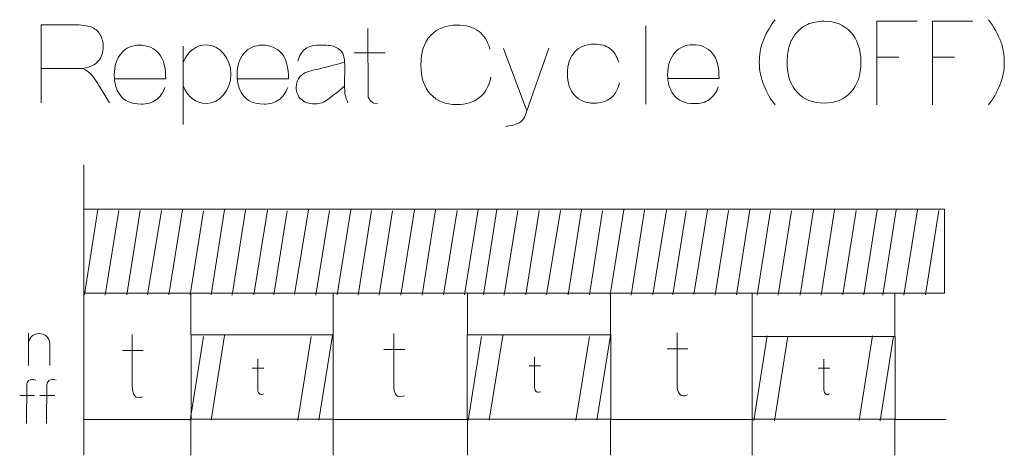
# Model space of a CAD drawing. Header units: millimetres. Extents: x 5 to 192, y 6 to 95.
# Tile 12 of 59: x 27.16 to 40.28, y 51.53 to 57.34. Entities that reach past the tile are written whole.
import ezdxf

# ---------------------------------------------------------------- set-up
doc = ezdxf.new("R2010")
doc.units = ezdxf.units.MM
doc.header["$MEASUREMENT"] = 0
doc.layers.add('Vrstva 1', color=7, linetype='Continuous')

msp = doc.modelspace()

# ---------------------------------------------------------------- linework, layer by layer
at = {"layer": 'Vrstva 1', "color": 250, "lineweight": 5}
for points, knots in [([(37.224, 56.205), (37.165, 56.279), (37.116, 56.365), (37.075, 56.464), (37.075, 56.464), (37.035, 56.564), (37.015, 56.666), (37.015, 56.772), (37.015, 56.772), (37.015, 56.866), (37.03, 56.956), (37.06, 57.042), (37.06, 57.042), (37.095, 57.141), (37.15, 57.24), (37.224, 57.339)], [0, 0, 0, 0, 0.25, 0.25, 0.25, 0.25, 0.5, 0.5, 0.5, 0.5, 0.75, 0.75, 0.75, 0.75, 1, 1, 1, 1]), ([(40.07, 56.205), (40.129, 56.279), (40.178, 56.365), (40.219, 56.464), (40.219, 56.464), (40.259, 56.564), (40.28, 56.666), (40.28, 56.772), (40.28, 56.772), (40.28, 56.866), (40.265, 56.956), (40.234, 57.042), (40.234, 57.042), (40.199, 57.141), (40.144, 57.24), (40.07, 57.339)], [0, 0, 0, 0, 0.25, 0.25, 0.25, 0.25, 0.5, 0.5, 0.5, 0.5, 0.75, 0.75, 0.75, 0.75, 1, 1, 1, 1]), ([(27.444, 56.232), (27.444, 56.232), (27.444, 57.27), (27.444, 57.27), (27.444, 57.27), (27.444, 57.27), (27.875, 57.27), (27.875, 57.27), (27.875, 57.27), (27.983, 57.27), (28.061, 57.26), (28.11, 57.242), (28.11, 57.242), (28.159, 57.223), (28.199, 57.19), (28.228, 57.142), (28.228, 57.142), (28.258, 57.094), (28.272, 57.04), (28.272, 56.979), (28.272, 56.979), (28.272, 56.901), (28.25, 56.836), (28.205, 56.786), (28.205, 56.786), (28.161, 56.735), (28.094, 56.703), (28.005, 56.69), (28.005, 56.69), (28.049, 56.663), (28.086, 56.634), (28.115, 56.603), (28.115, 56.603), (28.143, 56.571), (28.182, 56.515), (28.231, 56.434), (28.231, 56.434), (28.231, 56.434), (28.355, 56.232), (28.355, 56.232)], [0, 0, 0, 0, 0.1, 0.1, 0.1, 0.1, 0.2, 0.2, 0.2, 0.2, 0.3, 0.3, 0.3, 0.3, 0.4, 0.4, 0.4, 0.4, 0.5, 0.5, 0.5, 0.5, 0.6, 0.6, 0.6, 0.6, 0.7, 0.7, 0.7, 0.7, 0.8, 0.8, 0.8, 0.8, 0.9, 0.9, 0.9, 0.9, 1, 1, 1, 1]), ([(31.798, 57.223), (31.798, 57.223), (31.801, 56.306), (31.801, 56.306), (31.801, 56.306), (31.801, 56.306), (31.828, 56.259), (31.828, 56.259), (31.828, 56.259), (31.828, 56.259), (31.875, 56.227), (31.875, 56.227), (31.875, 56.227), (31.875, 56.227), (31.929, 56.219), (31.929, 56.219)], [0, 0, 0, 0, 0.25, 0.25, 0.25, 0.25, 0.5, 0.5, 0.5, 0.5, 0.75, 0.75, 0.75, 0.75, 1, 1, 1, 1]), ([(33.439, 56.573), (33.413, 56.452), (33.361, 56.36), (33.285, 56.299), (33.285, 56.299), (33.209, 56.237), (33.108, 56.206), (32.98, 56.206), (32.98, 56.206), (32.835, 56.206), (32.72, 56.253), (32.634, 56.346), (32.634, 56.346), (32.548, 56.44), (32.505, 56.57), (32.505, 56.736), (32.505, 56.736), (32.505, 56.903), (32.548, 57.034), (32.634, 57.127), (32.634, 57.127), (32.721, 57.221), (32.838, 57.267), (32.985, 57.267), (32.985, 57.267), (33.106, 57.267), (33.202, 57.24), (33.273, 57.187), (33.273, 57.187), (33.344, 57.134), (33.395, 57.053), (33.426, 56.944)], [0, 0, 0, 0, 0.125, 0.125, 0.125, 0.125, 0.25, 0.25, 0.25, 0.25, 0.375, 0.375, 0.375, 0.375, 0.5, 0.5, 0.5, 0.5, 0.625, 0.625, 0.625, 0.625, 0.75, 0.75, 0.75, 0.75, 0.875, 0.875, 0.875, 0.875, 1, 1, 1, 1]), ([(37.386, 56.766), (37.386, 56.874), (37.401, 56.964), (37.432, 57.037), (37.432, 57.037), (37.455, 57.09), (37.487, 57.139), (37.527, 57.182), (37.527, 57.182), (37.566, 57.224), (37.61, 57.256), (37.657, 57.276), (37.657, 57.276), (37.721, 57.304), (37.793, 57.318), (37.876, 57.318), (37.876, 57.318), (38.025, 57.318), (38.144, 57.27), (38.234, 57.173), (38.234, 57.173), (38.323, 57.077), (38.368, 56.943), (38.368, 56.771), (38.368, 56.771), (38.368, 56.601), (38.324, 56.467), (38.235, 56.371), (38.235, 56.371), (38.146, 56.275), (38.027, 56.227), (37.879, 56.227), (37.879, 56.227), (37.728, 56.227), (37.608, 56.275), (37.519, 56.37), (37.519, 56.37), (37.43, 56.466), (37.386, 56.598), (37.386, 56.766)], [0, 0, 0, 0, 0.1, 0.1, 0.1, 0.1, 0.2, 0.2, 0.2, 0.2, 0.3, 0.3, 0.3, 0.3, 0.4, 0.4, 0.4, 0.4, 0.5, 0.5, 0.5, 0.5, 0.6, 0.6, 0.6, 0.6, 0.7, 0.7, 0.7, 0.7, 0.8, 0.8, 0.8, 0.8, 0.9, 0.9, 0.9, 0.9, 1, 1, 1, 1]), ([(38.582, 56.202), (38.582, 56.202), (38.582, 57.319), (38.582, 57.319), (38.582, 57.319), (38.582, 57.319), (39.118, 57.321), (39.118, 57.321)], [0, 0, 0, 0, 0.5, 0.5, 0.5, 0.5, 1, 1, 1, 1]), ([(39.324, 56.202), (39.324, 56.202), (39.324, 57.319), (39.324, 57.319), (39.324, 57.319), (39.324, 57.319), (39.86, 57.321), (39.86, 57.321)], [0, 0, 0, 0, 0.5, 0.5, 0.5, 0.5, 1, 1, 1, 1]), ([(29.094, 56.436), (29.069, 56.363), (29.029, 56.308), (28.976, 56.27), (28.976, 56.27), (28.922, 56.232), (28.855, 56.213), (28.774, 56.213), (28.774, 56.213), (28.647, 56.213), (28.552, 56.255), (28.491, 56.341), (28.491, 56.341), (28.443, 56.409), (28.419, 56.496), (28.419, 56.6), (28.419, 56.6), (28.419, 56.725), (28.45, 56.822), (28.514, 56.893), (28.514, 56.893), (28.577, 56.963), (28.658, 56.999), (28.755, 56.999), (28.755, 56.999), (28.864, 56.999), (28.95, 56.962), (29.013, 56.888), (29.013, 56.888), (29.076, 56.814), (29.107, 56.701), (29.104, 56.548), (29.104, 56.548), (29.104, 56.548), (28.42, 56.548), (28.42, 56.548)], [0, 0, 0, 0, 0.111111, 0.111111, 0.111111, 0.111111, 0.222222, 0.222222, 0.222222, 0.222222, 0.333333, 0.333333, 0.333333, 0.333333, 0.444444, 0.444444, 0.444444, 0.444444, 0.555556, 0.555556, 0.555556, 0.555556, 0.666667, 0.666667, 0.666667, 0.666667, 0.777778, 0.777778, 0.777778, 0.777778, 0.888889, 0.888889, 0.888889, 0.888889, 1, 1, 1, 1]), ([(29.342, 56.778), (29.396, 56.916), (29.513, 57.004), (29.642, 57.004), (29.642, 57.004), (29.825, 57.004), (29.973, 56.829), (29.973, 56.613), (29.973, 56.613), (29.973, 56.396), (29.825, 56.221), (29.642, 56.221), (29.642, 56.221), (29.509, 56.221), (29.389, 56.315), (29.337, 56.46)], [0, 0, 0, 0, 0.25, 0.25, 0.25, 0.25, 0.5, 0.5, 0.5, 0.5, 0.75, 0.75, 0.75, 0.75, 1, 1, 1, 1]), ([(30.73, 56.436), (30.705, 56.363), (30.666, 56.308), (30.612, 56.27), (30.612, 56.27), (30.559, 56.232), (30.491, 56.213), (30.411, 56.213), (30.411, 56.213), (30.283, 56.213), (30.189, 56.255), (30.128, 56.341), (30.128, 56.341), (30.079, 56.409), (30.055, 56.496), (30.055, 56.6), (30.055, 56.6), (30.055, 56.725), (30.087, 56.822), (30.15, 56.893), (30.15, 56.893), (30.214, 56.963), (30.294, 56.999), (30.391, 56.999), (30.391, 56.999), (30.501, 56.999), (30.587, 56.962), (30.65, 56.888), (30.65, 56.888), (30.713, 56.814), (30.743, 56.701), (30.74, 56.548), (30.74, 56.548), (30.74, 56.548), (30.056, 56.548), (30.056, 56.548)], [0, 0, 0, 0, 0.111111, 0.111111, 0.111111, 0.111111, 0.222222, 0.222222, 0.222222, 0.222222, 0.333333, 0.333333, 0.333333, 0.333333, 0.444444, 0.444444, 0.444444, 0.444444, 0.555556, 0.555556, 0.555556, 0.555556, 0.666667, 0.666667, 0.666667, 0.666667, 0.777778, 0.777778, 0.777778, 0.777778, 0.888889, 0.888889, 0.888889, 0.888889, 1, 1, 1, 1]), ([(30.864, 56.787), (30.884, 56.86), (30.918, 56.914), (30.966, 56.949), (30.966, 56.949), (31.015, 56.984), (31.086, 57.001), (31.181, 57.001), (31.181, 57.001), (31.268, 57.001), (31.333, 56.991), (31.375, 56.97), (31.375, 56.97), (31.417, 56.948), (31.447, 56.922), (31.464, 56.89), (31.464, 56.89), (31.482, 56.857), (31.49, 56.798), (31.49, 56.711), (31.49, 56.711), (31.49, 56.711), (31.488, 56.479), (31.488, 56.479), (31.488, 56.479), (31.488, 56.413), (31.491, 56.364), (31.498, 56.333), (31.498, 56.333), (31.504, 56.302), (31.516, 56.268), (31.533, 56.232)], [0, 0, 0, 0, 0.125, 0.125, 0.125, 0.125, 0.25, 0.25, 0.25, 0.25, 0.375, 0.375, 0.375, 0.375, 0.5, 0.5, 0.5, 0.5, 0.625, 0.625, 0.625, 0.625, 0.75, 0.75, 0.75, 0.75, 0.875, 0.875, 0.875, 0.875, 1, 1, 1, 1]), ([(34.21, 56.958), (34.21, 56.958), (33.884, 56.033), (33.884, 56.033), (33.884, 56.033), (33.884, 56.033), (33.853, 55.992), (33.853, 55.992), (33.853, 55.992), (33.853, 55.992), (33.817, 55.965), (33.817, 55.965), (33.817, 55.965), (33.817, 55.965), (33.779, 55.948), (33.779, 55.948), (33.779, 55.948), (33.779, 55.948), (33.741, 55.933), (33.741, 55.933), (33.741, 55.933), (33.741, 55.933), (33.679, 55.921), (33.679, 55.921), (33.679, 55.921), (33.679, 55.921), (33.632, 55.916), (33.632, 55.916)], [0, 0, 0, 0, 0.142857, 0.142857, 0.142857, 0.142857, 0.285714, 0.285714, 0.285714, 0.285714, 0.428571, 0.428571, 0.428571, 0.428571, 0.571429, 0.571429, 0.571429, 0.571429, 0.714286, 0.714286, 0.714286, 0.714286, 0.857143, 0.857143, 0.857143, 0.857143, 1, 1, 1, 1]), ([(35.151, 56.498), (35.131, 56.408), (35.093, 56.34), (35.037, 56.294), (35.037, 56.294), (34.981, 56.248), (34.905, 56.226), (34.811, 56.226), (34.811, 56.226), (34.704, 56.226), (34.618, 56.26), (34.554, 56.33), (34.554, 56.33), (34.49, 56.399), (34.459, 56.495), (34.459, 56.618), (34.459, 56.618), (34.459, 56.742), (34.491, 56.839), (34.555, 56.908), (34.555, 56.908), (34.619, 56.977), (34.705, 57.012), (34.814, 57.012), (34.814, 57.012), (34.904, 57.012), (34.975, 56.992), (35.027, 56.952), (35.027, 56.952), (35.08, 56.913), (35.118, 56.853), (35.141, 56.772)], [0, 0, 0, 0, 0.125, 0.125, 0.125, 0.125, 0.25, 0.25, 0.25, 0.25, 0.375, 0.375, 0.375, 0.375, 0.5, 0.5, 0.5, 0.5, 0.625, 0.625, 0.625, 0.625, 0.75, 0.75, 0.75, 0.75, 0.875, 0.875, 0.875, 0.875, 1, 1, 1, 1]), ([(36.468, 56.442), (36.443, 56.369), (36.404, 56.314), (36.35, 56.276), (36.35, 56.276), (36.297, 56.237), (36.229, 56.219), (36.149, 56.219), (36.149, 56.219), (36.021, 56.219), (35.927, 56.261), (35.866, 56.347), (35.866, 56.347), (35.817, 56.415), (35.793, 56.502), (35.793, 56.606), (35.793, 56.606), (35.793, 56.73), (35.825, 56.828), (35.889, 56.899), (35.889, 56.899), (35.952, 56.969), (36.032, 57.004), (36.13, 57.004), (36.13, 57.004), (36.239, 57.004), (36.325, 56.967), (36.388, 56.894), (36.388, 56.894), (36.451, 56.82), (36.481, 56.706), (36.478, 56.554), (36.478, 56.554), (36.478, 56.554), (35.794, 56.554), (35.794, 56.554)], [0, 0, 0, 0, 0.111111, 0.111111, 0.111111, 0.111111, 0.222222, 0.222222, 0.222222, 0.222222, 0.333333, 0.333333, 0.333333, 0.333333, 0.444444, 0.444444, 0.444444, 0.444444, 0.555556, 0.555556, 0.555556, 0.555556, 0.666667, 0.666667, 0.666667, 0.666667, 0.777778, 0.777778, 0.777778, 0.777778, 0.888889, 0.888889, 0.888889, 0.888889, 1, 1, 1, 1]), ([(31.486, 56.451), (31.453, 56.418), (31.246, 56.257), (31.209, 56.24), (31.209, 56.24), (31.171, 56.223), (31.131, 56.215), (31.088, 56.215), (31.088, 56.215), (31.012, 56.215), (30.953, 56.236), (30.909, 56.278), (30.909, 56.278), (30.866, 56.32), (30.844, 56.373), (30.844, 56.438), (30.844, 56.438), (30.844, 56.48), (30.854, 56.518), (30.874, 56.551), (30.874, 56.551), (30.893, 56.585), (30.921, 56.61), (30.957, 56.628), (30.957, 56.628), (30.992, 56.645), (31.044, 56.661), (31.111, 56.674), (31.111, 56.674), (31.202, 56.692), (31.453, 56.762), (31.488, 56.776)], [0, 0, 0, 0, 0.125, 0.125, 0.125, 0.125, 0.25, 0.25, 0.25, 0.25, 0.375, 0.375, 0.375, 0.375, 0.5, 0.5, 0.5, 0.5, 0.625, 0.625, 0.625, 0.625, 0.75, 0.75, 0.75, 0.75, 0.875, 0.875, 0.875, 0.875, 1, 1, 1, 1]), ([(28.013, 53.691), (28.013, 53.691), (39.481, 53.691), (39.481, 53.691), (39.481, 53.691), (39.481, 53.691), (39.481, 54.81), (39.481, 54.81), (39.481, 54.81), (39.481, 54.81), (28.013, 54.81), (28.013, 54.81), (28.013, 54.81), (28.013, 54.81), (28.013, 53.691), (28.013, 53.691)], [0, 0, 0, 0, 0.25, 0.25, 0.25, 0.25, 0.5, 0.5, 0.5, 0.5, 0.75, 0.75, 0.75, 0.75, 1, 1, 1, 1]), ([(27.277, 53.025), (27.277, 53.095), (27.34, 53.152), (27.418, 53.152), (27.418, 53.152), (27.496, 53.152), (27.56, 53.095), (27.56, 53.025)], [0, 0, 0, 0, 0.5, 0.5, 0.5, 0.5, 1, 1, 1, 1]), ([(32.143, 53.152), (32.143, 53.152), (32.143, 52.471), (32.143, 52.471), (32.143, 52.471), (32.143, 52.349), (32.183, 52.28), (32.285, 52.321)], [0, 0, 0, 0, 0.5, 0.5, 0.5, 0.5, 1, 1, 1, 1]), ([(35.918, 53.164), (35.918, 53.164), (35.918, 52.483), (35.918, 52.483), (35.918, 52.483), (35.918, 52.36), (35.958, 52.291), (36.06, 52.333)], [0, 0, 0, 0, 0.5, 0.5, 0.5, 0.5, 1, 1, 1, 1]), ([(28.659, 53.139), (28.659, 53.139), (28.659, 52.458), (28.659, 52.458), (28.659, 52.458), (28.659, 52.336), (28.7, 52.267), (28.801, 52.308)], [0, 0, 0, 0, 0.5, 0.5, 0.5, 0.5, 1, 1, 1, 1]), ([(29.443, 52.01), (29.443, 52.01), (29.443, 53.134), (29.443, 53.134), (29.443, 53.134), (29.443, 53.134), (31.335, 53.134), (31.335, 53.134), (31.335, 53.134), (31.335, 53.134), (31.335, 52.01), (31.335, 52.01), (31.335, 52.01), (31.335, 52.01), (29.443, 52.01), (29.443, 52.01)], [0, 0, 0, 0, 0.25, 0.25, 0.25, 0.25, 0.5, 0.5, 0.5, 0.5, 0.75, 0.75, 0.75, 0.75, 1, 1, 1, 1]), ([(33.121, 52.01), (33.121, 52.01), (33.121, 53.134), (33.121, 53.134), (33.121, 53.134), (33.121, 53.134), (35.038, 53.134), (35.038, 53.134), (35.038, 53.134), (35.038, 53.134), (35.038, 52.01), (35.038, 52.01), (35.038, 52.01), (35.038, 52.01), (33.121, 52.01), (33.121, 52.01)], [0, 0, 0, 0, 0.25, 0.25, 0.25, 0.25, 0.5, 0.5, 0.5, 0.5, 0.75, 0.75, 0.75, 0.75, 1, 1, 1, 1]), ([(36.919, 52.01), (36.919, 52.01), (36.919, 53.114), (36.919, 53.114), (36.919, 53.114), (36.919, 53.114), (38.824, 53.114), (38.824, 53.114), (38.824, 53.114), (38.824, 53.114), (38.824, 52.01), (38.824, 52.01), (38.824, 52.01), (38.824, 52.01), (36.919, 52.01), (36.919, 52.01)], [0, 0, 0, 0, 0.25, 0.25, 0.25, 0.25, 0.5, 0.5, 0.5, 0.5, 0.75, 0.75, 0.75, 0.75, 1, 1, 1, 1]), ([(30.33, 52.811), (30.33, 52.811), (30.33, 52.43), (30.33, 52.43), (30.33, 52.43), (30.33, 52.362), (30.352, 52.323), (30.409, 52.347)], [0, 0, 0, 0, 0.5, 0.5, 0.5, 0.5, 1, 1, 1, 1]), ([(34.018, 52.842), (34.018, 52.842), (34.018, 52.461), (34.018, 52.461), (34.018, 52.461), (34.018, 52.393), (34.041, 52.354), (34.097, 52.377)], [0, 0, 0, 0, 0.5, 0.5, 0.5, 0.5, 1, 1, 1, 1]), ([(37.873, 52.811), (37.873, 52.811), (37.873, 52.43), (37.873, 52.43), (37.873, 52.43), (37.873, 52.362), (37.896, 52.323), (37.952, 52.347)], [0, 0, 0, 0, 0.5, 0.5, 0.5, 0.5, 1, 1, 1, 1]), ([(27.249, 51.951), (27.249, 51.951), (27.253, 52.474), (27.253, 52.474), (27.253, 52.474), (27.253, 52.474), (27.259, 52.501), (27.259, 52.501), (27.259, 52.501), (27.259, 52.501), (27.275, 52.524), (27.275, 52.524), (27.275, 52.524), (27.275, 52.524), (27.298, 52.536), (27.298, 52.536), (27.298, 52.536), (27.298, 52.536), (27.321, 52.54), (27.321, 52.54), (27.321, 52.54), (27.321, 52.54), (27.341, 52.54), (27.341, 52.54), (27.341, 52.54), (27.341, 52.54), (27.375, 52.529), (27.375, 52.529)], [0, 0, 0, 0, 0.142857, 0.142857, 0.142857, 0.142857, 0.285714, 0.285714, 0.285714, 0.285714, 0.428571, 0.428571, 0.428571, 0.428571, 0.571429, 0.571429, 0.571429, 0.571429, 0.714286, 0.714286, 0.714286, 0.714286, 0.857143, 0.857143, 0.857143, 0.857143, 1, 1, 1, 1]), ([(27.518, 51.951), (27.518, 51.951), (27.522, 52.474), (27.522, 52.474), (27.522, 52.474), (27.522, 52.474), (27.529, 52.501), (27.529, 52.501), (27.529, 52.501), (27.529, 52.501), (27.545, 52.524), (27.545, 52.524), (27.545, 52.524), (27.545, 52.524), (27.568, 52.536), (27.568, 52.536), (27.568, 52.536), (27.568, 52.536), (27.591, 52.54), (27.591, 52.54), (27.591, 52.54), (27.591, 52.54), (27.611, 52.54), (27.611, 52.54), (27.611, 52.54), (27.611, 52.54), (27.645, 52.529), (27.645, 52.529)], [0, 0, 0, 0, 0.142857, 0.142857, 0.142857, 0.142857, 0.285714, 0.285714, 0.285714, 0.285714, 0.428571, 0.428571, 0.428571, 0.428571, 0.571429, 0.571429, 0.571429, 0.571429, 0.714286, 0.714286, 0.714286, 0.714286, 0.857143, 0.857143, 0.857143, 0.857143, 1, 1, 1, 1])]:
    msp.add_open_spline(points, degree=3, knots=knots, dxfattribs=at)
for points in [[(35.503, 57.258), (35.503, 57.258), (35.503, 56.211), (35.503, 56.211)], [(29.338, 56.986), (29.338, 56.986), (29.338, 55.942), (29.338, 55.942)], [(33.606, 56.953), (33.606, 56.953), (33.917, 56.124), (33.917, 56.124)], [(31.616, 56.897), (31.616, 56.897), (32.03, 56.897), (32.03, 56.897)], [(38.582, 56.841), (38.582, 56.841), (38.874, 56.841), (38.874, 56.841)], [(39.324, 56.841), (39.324, 56.841), (39.616, 56.841), (39.616, 56.841)], [(28.011, 56.689), (28.011, 56.689), (27.451, 56.689), (27.451, 56.689)], [(28.013, 55.401), (28.013, 55.401), (28.013, 54.816), (28.013, 54.816)], [(28.201, 54.805), (28.201, 54.805), (28.021, 53.67), (28.021, 53.67)], [(28.478, 54.793), (28.478, 54.793), (28.299, 53.666), (28.299, 53.666)], [(28.763, 54.793), (28.763, 54.793), (28.585, 53.668), (28.585, 53.668)], [(29.047, 54.793), (29.047, 54.793), (28.863, 53.667), (28.863, 53.667)], [(29.328, 54.801), (29.328, 54.801), (29.148, 53.67), (29.148, 53.67)], [(29.609, 54.788), (29.609, 54.788), (29.431, 53.668), (29.431, 53.668)], [(29.89, 54.801), (29.89, 54.801), (29.71, 53.67), (29.71, 53.67)], [(30.168, 54.797), (30.168, 54.797), (29.988, 53.663), (29.988, 53.663)], [(30.459, 54.797), (30.459, 54.797), (30.28, 53.668), (30.28, 53.668)], [(30.721, 54.788), (30.721, 54.788), (30.544, 53.669), (30.544, 53.669)], [(31.008, 54.801), (31.008, 54.801), (30.823, 53.671), (30.823, 53.671)], [(31.286, 54.793), (31.286, 54.793), (31.107, 53.666), (31.107, 53.666)], [(31.57, 54.801), (31.57, 54.801), (31.391, 53.667), (31.391, 53.667)], [(31.847, 54.793), (31.847, 54.793), (31.669, 53.666), (31.669, 53.666)], [(32.126, 54.788), (32.126, 54.788), (31.948, 53.663), (31.948, 53.663)], [(32.419, 54.801), (32.419, 54.801), (32.239, 53.666), (32.239, 53.666)], [(32.7, 54.801), (32.7, 54.801), (32.52, 53.666), (32.52, 53.666)], [(32.987, 54.793), (32.987, 54.793), (32.808, 53.667), (32.808, 53.667)], [(33.267, 54.801), (33.267, 54.801), (33.087, 53.67), (33.087, 53.67)], [(33.519, 54.805), (33.519, 54.805), (33.339, 53.67), (33.339, 53.67)], [(33.796, 54.793), (33.796, 54.793), (33.617, 53.666), (33.617, 53.666)], [(34.082, 54.793), (34.082, 54.793), (33.903, 53.668), (33.903, 53.668)], [(34.366, 54.793), (34.366, 54.793), (34.181, 53.667), (34.181, 53.667)], [(34.646, 54.801), (34.646, 54.801), (34.467, 53.67), (34.467, 53.67)], [(34.927, 54.788), (34.927, 54.788), (34.75, 53.668), (34.75, 53.668)], [(35.208, 54.801), (35.208, 54.801), (35.029, 53.67), (35.029, 53.67)], [(35.486, 54.797), (35.486, 54.797), (35.307, 53.663), (35.307, 53.663)], [(35.778, 54.797), (35.778, 54.797), (35.598, 53.668), (35.598, 53.668)], [(36.04, 54.788), (36.04, 54.788), (35.863, 53.669), (35.863, 53.669)], [(36.326, 54.801), (36.326, 54.801), (36.142, 53.671), (36.142, 53.671)], [(36.604, 54.793), (36.604, 54.793), (36.426, 53.666), (36.426, 53.666)], [(36.888, 54.801), (36.888, 54.801), (36.709, 53.667), (36.709, 53.667)], [(37.166, 54.793), (37.166, 54.793), (36.988, 53.666), (36.988, 53.666)], [(37.444, 54.788), (37.444, 54.788), (37.266, 53.663), (37.266, 53.663)], [(37.737, 54.801), (37.737, 54.801), (37.558, 53.666), (37.558, 53.666)], [(38.018, 54.801), (38.018, 54.801), (37.839, 53.666), (37.839, 53.666)], [(38.305, 54.793), (38.305, 54.793), (38.126, 53.667), (38.126, 53.667)], [(38.585, 54.801), (38.585, 54.801), (38.406, 53.67), (38.406, 53.67)], [(38.84, 54.801), (38.84, 54.801), (38.661, 53.666), (38.661, 53.666)], [(39.121, 54.801), (39.121, 54.801), (38.942, 53.666), (38.942, 53.666)], [(39.408, 54.793), (39.408, 54.793), (39.23, 53.667), (39.23, 53.667)], [(28.013, 53.693), (28.013, 53.693), (28.013, 51.528), (28.013, 51.528)], [(29.44, 53.688), (29.44, 53.688), (29.44, 53.139), (29.44, 53.139)], [(31.336, 53.688), (31.336, 53.688), (31.336, 53.136), (31.336, 53.136)], [(33.124, 53.688), (33.124, 53.688), (33.124, 53.138), (33.124, 53.138)], [(35.034, 53.688), (35.034, 53.688), (35.034, 53.134), (35.034, 53.134)], [(36.919, 53.688), (36.919, 53.688), (36.919, 53.119), (36.919, 53.119)], [(38.823, 53.688), (38.823, 53.688), (38.823, 53.119), (38.823, 53.119)], [(27.277, 53.156), (27.277, 53.156), (27.277, 52.727), (27.277, 52.727)], [(27.56, 53.03), (27.56, 53.03), (27.56, 52.727), (27.56, 52.727)], [(29.609, 53.113), (29.609, 53.113), (29.431, 51.993), (29.431, 51.993)], [(29.89, 53.126), (29.89, 53.126), (29.71, 51.995), (29.71, 51.995)], [(31.045, 53.113), (31.045, 53.113), (30.867, 51.993), (30.867, 51.993)], [(31.326, 53.126), (31.326, 53.126), (31.146, 51.995), (31.146, 51.995)], [(33.314, 53.113), (33.314, 53.113), (33.136, 51.993), (33.136, 51.993)], [(33.595, 53.126), (33.595, 53.126), (33.415, 51.995), (33.415, 51.995)], [(34.75, 53.113), (34.75, 53.113), (34.572, 51.993), (34.572, 51.993)], [(35.03, 53.126), (35.03, 53.126), (34.851, 51.995), (34.851, 51.995)], [(37.118, 53.12), (37.118, 53.12), (36.94, 51.993), (36.94, 51.993)], [(37.396, 53.116), (37.396, 53.116), (37.218, 51.99), (37.218, 51.99)], [(38.525, 53.12), (38.525, 53.12), (38.347, 51.993), (38.347, 51.993)], [(38.803, 53.116), (38.803, 53.116), (38.625, 51.99), (38.625, 51.99)], [(28.53, 52.926), (28.53, 52.926), (28.805, 52.926), (28.805, 52.926)], [(32.013, 52.939), (32.013, 52.939), (32.289, 52.939), (32.289, 52.939)], [(35.788, 52.95), (35.788, 52.95), (36.064, 52.95), (36.064, 52.95)], [(30.257, 52.691), (30.257, 52.691), (30.411, 52.691), (30.411, 52.691)], [(33.946, 52.722), (33.946, 52.722), (34.1, 52.722), (34.1, 52.722)], [(37.801, 52.691), (37.801, 52.691), (37.955, 52.691), (37.955, 52.691)], [(27.159, 52.328), (27.159, 52.328), (27.356, 52.328), (27.356, 52.328)], [(27.429, 52.328), (27.429, 52.328), (27.626, 52.328), (27.626, 52.328)], [(28.013, 52.008), (28.013, 52.008), (29.431, 52.008), (29.431, 52.008)], [(29.44, 52.005), (29.44, 52.005), (29.44, 51.528), (29.44, 51.528)], [(31.332, 52.008), (31.332, 52.008), (33.127, 52.008), (33.127, 52.008)], [(31.336, 52.02), (31.336, 52.02), (31.336, 51.528), (31.336, 51.528)], [(33.124, 52.005), (33.124, 52.005), (33.124, 51.528), (33.124, 51.528)], [(35.034, 52.02), (35.034, 52.02), (35.034, 51.528), (35.034, 51.528)], [(35.037, 52.008), (35.037, 52.008), (36.923, 52.008), (36.923, 52.008)], [(36.919, 52.005), (36.919, 52.005), (36.919, 51.528), (36.919, 51.528)], [(38.823, 52.008), (38.823, 52.008), (39.506, 52.008), (39.506, 52.008)], [(38.823, 52), (38.823, 52), (38.823, 51.528), (38.823, 51.528)]]:
    msp.add_open_spline(points, degree=3, dxfattribs=at)

doc.saveas('drawing.dxf')
